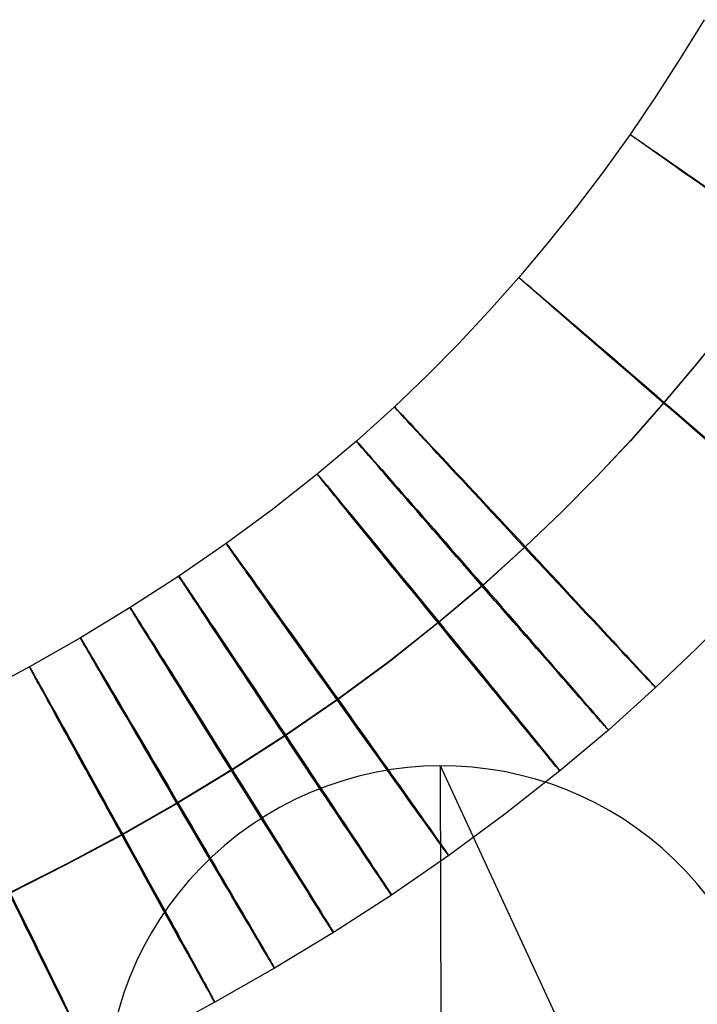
# Model space of a CAD drawing. Extents: x -1634 to -184, y -278 to 263.
# Tile 36 of 242: x -1213 to -1178, y -180 to -128. Entities that reach past the tile are written whole.
import ezdxf

# ---------------------------------------------------------------- set-up
doc = ezdxf.new("R2010")
doc.units = 0
doc.layers.add('PREDEFINITO', color=7, linetype='CONTINUOUS')

msp = doc.modelspace()

# ---------------------------------------------------------------- linework, layer by layer
at = {"layer": 'PREDEFINITO'}
for p, q in [((-1177.428, -128.236, 296.572), (-1178.67, -130.265, 296.578)), ((-1178.67, -130.265, 296.578), (-1179.958, -132.262, 296.584)), ((-1179.958, -132.262, 296.584), (-1181.294, -134.224, 296.591)), ((-1181.294, -134.224, 296.591), (-1182.675, -136.15, 296.597)), ((-1182.675, -136.15, 296.597), (-1184.103, -138.037, 296.604)), ((-1184.103, -138.037, 296.604), (-1185.575, -139.884, 296.61)), ((-1185.575, -139.884, 296.61), (-1187.093, -141.689, 296.617)), ((-1187.093, -141.689, 296.617), (-1188.652, -143.448, 296.623)), ((-1188.652, -143.448, 296.623), (-1190.254, -145.16, 296.63)), ((-1176.22, -144.192, 286.605), (-1177.853, -146.241, 286.612)), ((-1176.188, -144.147, 306.605), (-1177.821, -146.195, 306.612)), ((-1190.254, -145.16, 296.63), (-1191.899, -146.825, 296.637)), ((-1177.853, -146.241, 286.612), (-1179.539, -148.247, 286.619)), ((-1177.821, -146.195, 306.612), (-1179.506, -148.2, 306.619)), ((-1191.899, -146.825, 296.637), (-1193.586, -148.44, 296.644)), ((-1193.586, -148.44, 296.644), (-1195.566, -150.224, 296.652)), ((-1179.539, -148.247, 286.619), (-1181.275, -150.204, 286.627)), ((-1179.506, -148.2, 306.619), (-1181.241, -150.157, 306.627)), ((-1195.566, -150.224, 296.652), (-1197.607, -151.947, 296.66)), ((-1181.275, -150.204, 286.627), (-1183.062, -152.114, 286.634)), ((-1181.241, -150.157, 306.627), (-1183.028, -152.067, 306.634)), ((-1197.607, -151.947, 296.66), (-1199.943, -153.79, 296.668)), ((-1183.028, -152.067, 306.634), (-1184.866, -153.927, 306.642)), ((-1183.062, -152.114, 286.634), (-1184.9, -153.975, 286.642)), ((-1199.943, -153.79, 296.668), (-1202.353, -155.565, 296.677)), ((-1184.9, -153.975, 286.642), (-1186.79, -155.784, 286.65)), ((-1184.866, -153.927, 306.642), (-1186.755, -155.736, 306.65)), ((-1202.353, -155.565, 296.677), (-1204.831, -157.273, 296.686)), ((-1186.79, -155.784, 286.65), (-1189.012, -157.787, 286.658)), ((-1186.755, -155.736, 306.65), (-1188.977, -157.738, 306.658)), ((-1204.831, -157.273, 296.686), (-1207.37, -158.913, 296.695)), ((-1189.012, -157.787, 286.658), (-1191.297, -159.715, 286.667)), ((-1188.977, -157.738, 306.658), (-1191.261, -159.666, 306.667)), ((-1207.37, -158.913, 296.695), (-1209.968, -160.488, 296.704)), ((-1175.835, -159.021, 296.638), (-1177.867, -161.077, 296.647)), ((-1191.297, -159.715, 286.667), (-1193.9, -161.768, 286.677)), ((-1191.261, -159.666, 306.667), (-1193.863, -161.719, 306.677)), ((-1209.968, -160.488, 296.704), (-1212.62, -161.999, 296.713)), ((-1177.867, -161.077, 296.647), (-1179.959, -163.08, 296.655)), ((-1193.9, -161.768, 286.677), (-1196.57, -163.735, 286.687)), ((-1193.863, -161.719, 306.677), (-1196.533, -163.685, 306.687)), ((-1212.62, -161.999, 296.713), (-1215.315, -163.444, 296.722)), ((-1179.959, -163.08, 296.655), (-1182.423, -165.3, 296.665)), ((-1196.57, -163.735, 286.687), (-1199.301, -165.617, 286.697)), ((-1196.533, -163.685, 306.687), (-1199.263, -165.567, 306.697)), ((-1182.423, -165.3, 296.665), (-1184.952, -167.434, 296.675)), ((-1199.301, -165.617, 286.697), (-1202.086, -167.417, 286.707)), ((-1199.263, -165.567, 306.697), (-1202.048, -167.366, 306.706)), ((-1202.086, -167.417, 286.707), (-1204.921, -169.136, 286.716)), ((-1202.048, -167.366, 306.706), (-1204.883, -169.084, 306.716)), ((-1176.453, -199.005, 1.541), (-1191.181, -167.176, 430.18)), ((-1191.109, -202.107, 432.369), (-1191.181, -167.176, 430.18)), ((-1184.952, -167.434, 296.675), (-1187.82, -169.697, 296.686)), ((-1204.921, -169.136, 286.716), (-1207.803, -170.777, 286.726)), ((-1204.883, -169.084, 306.716), (-1207.763, -170.726, 306.726)), ((-1187.82, -169.697, 296.686), (-1190.749, -171.855, 296.696)), ((-1207.803, -170.777, 286.726), (-1210.718, -172.341, 286.736)), ((-1207.763, -170.726, 306.726), (-1210.678, -172.289, 306.736)), ((-1190.749, -171.855, 296.696), (-1193.733, -173.912, 296.707)), ((-1210.718, -172.341, 286.736), (-1213.67, -173.833, 286.746)), ((-1210.678, -172.289, 306.736), (-1213.63, -173.781, 306.746)), ((-1193.733, -173.912, 296.707), (-1196.764, -175.869, 296.718)), ((-1196.764, -175.869, 296.718), (-1199.836, -177.732, 296.729)), ((-1199.836, -177.732, 296.729), (-1202.946, -179.504, 296.739)), ((-1202.946, -179.504, 296.739), (-1206.082, -181.186, 296.75))]:
    msp.add_line(p, q, dxfattribs=at)
at = {"layer": 'PREDEFINITO', "extrusion": (-0.572806, -0.819687, 0.002671)}
msp.add_circle((-881.409, 294.488, 787.466), 10, dxfattribs=at)
at = {"layer": 'PREDEFINITO', "extrusion": (-0.653424, -0.756987, 0.002834)}
msp.add_circle((-796.034, 294.116, 883.772), 10, dxfattribs=at)
at = {"layer": 'PREDEFINITO', "extrusion": (-0.731993, -0.681306, 0.002929)}
msp.add_circle((-694.543, 293.793, 975.698), 10, dxfattribs=at)
at = {"layer": 'PREDEFINITO', "extrusion": (-0.753776, -0.657125, 0.002944)}
msp.add_circle((-662.404, 293.713, 1000.778), 10, dxfattribs=at)
at = {"layer": 'PREDEFINITO', "extrusion": (-0.774357, -0.632742, 0.002954)}
msp.add_circle((-630.118, 293.642, 1024.395), 10, dxfattribs=at)
at = {"layer": 'PREDEFINITO', "extrusion": (-0.814488, -0.580173, 0.002966)}
msp.add_circle((-560.869, 293.513, 1070.437), 10, dxfattribs=at)
at = {"layer": 'PREDEFINITO', "extrusion": (-0.831927, -0.554878, 0.002968)}
msp.add_circle((-527.696, 293.461, 1090.479), 10, dxfattribs=at)
at = {"layer": 'PREDEFINITO', "extrusion": (-0.847778, -0.530343, 0.002968)}
msp.add_circle((-495.599, 293.417, 1108.741), 10, dxfattribs=at)
at = {"layer": 'PREDEFINITO', "extrusion": (-0.862173, -0.506605, 0.002965)}
msp.add_circle((-464.61, 293.38, 1125.386), 10, dxfattribs=at)
at = {"layer": 'PREDEFINITO', "extrusion": (-0.875238, -0.483684, 0.002961)}
msp.add_circle((-434.739, 293.35, 1140.566), 10, dxfattribs=at)
at = {"layer": 'PREDEFINITO', "extrusion": (-0.897781, -0.440432, 0.00295)}
msp.add_circle((-378.491, 293.304, 1167.018), 10, dxfattribs=at)
at = {"layer": 'PREDEFINITO', "extrusion": (0.034223, -0.062415, -0.997463)}
msp.add_circle((-1133.213, -379.048, -459.421), 17.5, dxfattribs=at)

doc.saveas('drawing.dxf')
